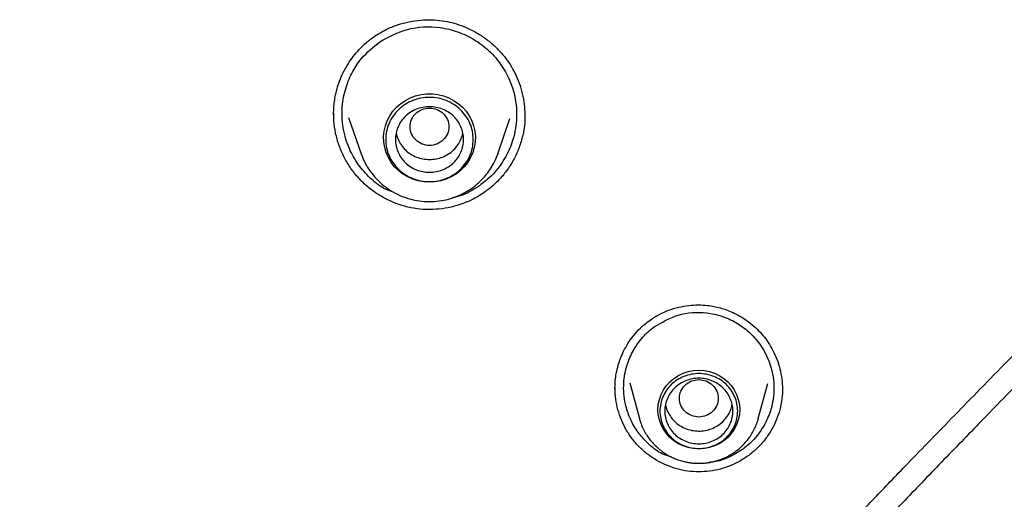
# Model space of a CAD drawing. Header units: millimetres. Extents: x 8 to 1762, y 12 to 2803.
# Tile 78 of 118: x 870 to 890, y 2358 to 2368. Entities that reach past the tile are written whole.
import ezdxf

# ---------------------------------------------------------------- set-up
doc = ezdxf.new("R2010")
doc.units = ezdxf.units.MM

msp = doc.modelspace()

# ---------------------------------------------------------------- linework, layer by layer
at = {"color": 7, "linetype": 'Continuous', "lineweight": 30}
for p, q in [((876.505, 2365.695), (876.762, 2364.95)), ((879.573, 2364.95), (879.823, 2365.675)), ((880.127, 2365.764), (880.128, 2365.723)), ((879.565, 2364.931), (879.572, 2364.95)), ((879.573, 2364.95), (879.566, 2364.931)), ((882.285, 2360.24), (882.484, 2359.502)), ((884.931, 2359.502), (885.126, 2360.226)), ((885.426, 2360.109), (885.426, 2360.093)), ((884.931, 2359.502), (884.926, 2359.485))]:
    msp.add_line(p, q, dxfattribs=at)
at = {"color": 7, "linetype": 'Continuous', "lineweight": 30, "flags": 128}
for points in [[(878.167, 2364.367), (878.051, 2364.374), (877.937, 2364.394), (877.827, 2364.428), (877.721, 2364.475), (877.622, 2364.534), (877.532, 2364.604), (877.451, 2364.685), (877.381, 2364.774), (877.323, 2364.871), (877.277, 2364.974), (877.246, 2365.082), (877.228, 2365.192), (877.224, 2365.304), (877.235, 2365.416), (877.26, 2365.525), (877.298, 2365.631), (877.35, 2365.731), (877.414, 2365.824), (877.49, 2365.909), (877.576, 2365.985), (877.671, 2366.049), (877.773, 2366.102), (877.881, 2366.143), (877.994, 2366.17), (878.109, 2366.184), (878.226, 2366.184), (878.341, 2366.17), (878.454, 2366.143), (878.562, 2366.102), (878.664, 2366.049), (878.759, 2365.985), (878.845, 2365.909), (878.921, 2365.824), (878.985, 2365.731), (879.036, 2365.631), (879.075, 2365.525), (879.1, 2365.416), (879.111, 2365.304), (879.107, 2365.192), (879.089, 2365.082), (879.057, 2364.974), (879.012, 2364.871), (878.954, 2364.774), (878.884, 2364.685), (878.803, 2364.604), (878.713, 2364.534), (878.614, 2364.475), (878.508, 2364.428), (878.398, 2364.394), (878.283, 2364.374), (878.167, 2364.367)], [(883.707, 2358.876), (883.598, 2358.883), (883.49, 2358.904), (883.386, 2358.938), (883.287, 2358.985), (883.196, 2359.044), (883.113, 2359.114), (883.041, 2359.193), (882.98, 2359.281), (882.931, 2359.376), (882.896, 2359.477), (882.874, 2359.58), (882.867, 2359.686), (882.874, 2359.792), (882.896, 2359.896), (882.931, 2359.996), (882.98, 2360.091), (883.041, 2360.179), (883.113, 2360.259), (883.196, 2360.329), (883.287, 2360.387), (883.386, 2360.434), (883.49, 2360.468), (883.598, 2360.489), (883.707, 2360.496), (883.817, 2360.489), (883.925, 2360.468), (884.029, 2360.434), (884.128, 2360.387), (884.219, 2360.329), (884.302, 2360.259), (884.374, 2360.179), (884.435, 2360.091), (884.484, 2359.996), (884.519, 2359.896), (884.541, 2359.792), (884.548, 2359.686), (884.541, 2359.58), (884.519, 2359.477), (884.484, 2359.376), (884.435, 2359.281), (884.374, 2359.193), (884.302, 2359.114), (884.219, 2359.044), (884.128, 2358.985), (884.029, 2358.938), (883.925, 2358.904), (883.817, 2358.883), (883.707, 2358.876)]]:
    msp.add_lwpolyline(points, dxfattribs=at)
at = {"color": 7, "linetype": 'Continuous', "lineweight": 30}
for points, knots in [([(877.044, 2367.373), (877.119, 2367.419), (877.267, 2367.511), (877.507, 2367.607), (877.746, 2367.671), (877.982, 2367.705), (878.209, 2367.712), (878.425, 2367.693), (878.628, 2367.653), (878.816, 2367.594), (879.016, 2367.51), (879.217, 2367.397), (879.412, 2367.255), (879.574, 2367.106), (879.711, 2366.952), (879.829, 2366.786), (879.931, 2366.604), (880.016, 2366.404), (880.08, 2366.189), (880.121, 2365.974), (880.127, 2365.83), (880.129, 2365.764)], [0, 0, 0, 0, 0.062579, 0.123027, 0.181234, 0.237057, 0.29038, 0.341145, 0.389418, 0.435542, 0.479526, 0.541321, 0.597949, 0.649273, 0.696003, 0.743467, 0.792812, 0.844098, 0.897316, 0.952427, 1, 1, 1, 1]), ([(877.145, 2367.255), (877.329, 2367.354), (877.713, 2367.561), (878.288, 2367.581), (878.749, 2367.472), (879.091, 2367.312), (879.404, 2367.076), (879.707, 2366.72), (879.922, 2366.248), (879.982, 2365.718), (879.908, 2365.264), (879.724, 2364.832), (879.469, 2364.498), (879.243, 2364.329), (879.167, 2364.273)], [0, 0, 0, 0, 0.110069, 0.22982, 0.293661, 0.35996, 0.428707, 0.499887, 0.606504, 0.700398, 0.78165, 0.850331, 0.949897, 1, 1, 1, 1]), ([(876.196, 2365.754), (876.196, 2365.773), (876.196, 2365.817), (876.199, 2365.896), (876.208, 2366.001), (876.229, 2366.135), (876.264, 2366.287), (876.318, 2366.454), (876.395, 2366.631), (876.49, 2366.801), (876.601, 2366.96), (876.725, 2367.104), (876.871, 2367.247), (876.985, 2367.33), (877.044, 2367.373)], [0, 0, 0, 0, 0.030222, 0.070623, 0.126296, 0.197271, 0.283408, 0.372592, 0.473669, 0.586712, 0.679454, 0.779117, 0.88587, 1, 1, 1, 1]), ([(877.439, 2364.155), (877.366, 2364.18), (877.182, 2364.243), (876.938, 2364.451), (876.694, 2364.721), (876.536, 2365.002), (876.44, 2365.261), (876.373, 2365.549), (876.357, 2365.911), (876.434, 2366.306), (876.576, 2366.637), (876.795, 2366.971), (877.011, 2367.147), (877.145, 2367.255)], [0, 0, 0, 0, 0.06075, 0.1513987, 0.2471362, 0.3480504, 0.4031968, 0.4652962, 0.5813401, 0.6867573, 0.7814421, 0.8653084, 1, 1, 1, 1]), ([(868.903, 2332.865), (868.95, 2332.956), (869.135, 2333.316), (869.46, 2333.93), (869.871, 2334.694), (870.27, 2335.418), (870.655, 2336.104), (871.025, 2336.752), (871.391, 2337.38), (871.751, 2337.987), (872.103, 2338.571), (872.434, 2339.11), (872.744, 2339.606), (873.04, 2340.074), (873.325, 2340.518), (873.608, 2340.953), (873.889, 2341.379), (874.175, 2341.806), (874.465, 2342.234), (874.759, 2342.663), (875.057, 2343.094), (875.549, 2343.797), (876.246, 2344.77), (877.157, 2346.005), (878.09, 2347.231), (879.039, 2348.444), (879.912, 2349.529), (880.702, 2350.49), (881.406, 2351.329), (882.118, 2352.161), (882.835, 2352.985), (883.546, 2353.788), (884.24, 2354.56), (884.912, 2355.298), (885.566, 2356.005), (886.073, 2356.548), (886.446, 2356.944), (886.7, 2357.213), (886.977, 2357.505), (887.281, 2357.823), (887.61, 2358.167), (887.99, 2358.562), (888.423, 2359.009), (888.912, 2359.513), (889.438, 2360.053), (889.979, 2360.605), (890.531, 2361.169), (891.093, 2361.742), (891.684, 2362.344), (892.301, 2362.978), (892.942, 2363.646), (893.605, 2364.35), (894.286, 2365.092), (894.736, 2365.606), (894.966, 2365.869)], [0, 0, 0, 0, 0.007311, 0.028852, 0.049414, 0.069008, 0.087638, 0.105308, 0.122023, 0.139306, 0.155436, 0.170412, 0.184235, 0.196904, 0.209679, 0.22166, 0.233716, 0.245852, 0.258065, 0.270356, 0.282724, 0.295167, 0.331131, 0.367446, 0.40376, 0.440053, 0.476308, 0.502114, 0.527905, 0.553691, 0.579481, 0.605067, 0.629405, 0.652927, 0.675637, 0.697536, 0.705555, 0.714217, 0.723749, 0.734153, 0.74543, 0.757581, 0.77303, 0.789701, 0.807599, 0.82673, 0.844859, 0.863985, 0.884119, 0.90528, 0.927461, 0.950653, 0.974839, 1, 1, 1, 1]), ([(878.167, 2365.892), (878.115, 2365.886), (878.011, 2365.874), (877.877, 2365.786), (877.789, 2365.658), (877.757, 2365.507), (877.789, 2365.356), (877.877, 2365.227), (878.011, 2365.142), (878.167, 2365.111), (878.324, 2365.142), (878.458, 2365.227), (878.546, 2365.356), (878.578, 2365.507), (878.546, 2365.658), (878.458, 2365.786), (878.324, 2365.874), (878.22, 2365.886), (878.167, 2365.892)], [0, 0, 0, 0, 0.0625, 0.125, 0.1875, 0.25, 0.3125, 0.375, 0.4375, 0.5, 0.5625, 0.625, 0.6875, 0.75, 0.8125, 0.875, 0.9375, 1, 1, 1, 1]), ([(879.264, 2364.134), (879.191, 2364.089), (879.043, 2363.998), (878.803, 2363.902), (878.554, 2363.835), (878.298, 2363.802), (878.04, 2363.801), (877.784, 2363.835), (877.534, 2363.902), (877.296, 2364.002), (877.073, 2364.132), (876.869, 2364.288), (876.686, 2364.469), (876.529, 2364.672), (876.4, 2364.894), (876.3, 2365.13), (876.233, 2365.376), (876.198, 2365.596), (876.199, 2365.733), (876.199, 2365.784)], [0, 0, 0, 0, 0.060833, 0.12125, 0.181432, 0.241514, 0.301621, 0.36191, 0.422239, 0.482444, 0.542612, 0.602769, 0.662924, 0.723121, 0.783256, 0.843268, 0.903275, 0.963368, 1, 1, 1, 1]), ([(880.128, 2365.753), (880.129, 2365.716), (880.133, 2365.594), (880.102, 2365.387), (880.038, 2365.138), (879.94, 2364.899), (879.812, 2364.676), (879.656, 2364.472), (879.474, 2364.287), (879.335, 2364.185), (879.264, 2364.134)], [0, 0, 0, 0, 0.057076, 0.19231, 0.327475, 0.461876, 0.595939, 0.730033, 0.864556, 1, 1, 1, 1]), ([(895.401, 2365.776), (895.193, 2365.526), (894.783, 2365.034), (894.161, 2364.328), (893.554, 2363.658), (892.963, 2363.023), (892.391, 2362.419), (891.842, 2361.846), (891.317, 2361.301), (890.81, 2360.779), (890.324, 2360.278), (889.859, 2359.801), (889.423, 2359.352), (889.005, 2358.921), (888.596, 2358.498), (888.193, 2358.079), (887.795, 2357.663), (887.401, 2357.251), (887.01, 2356.838), (886.62, 2356.426), (886.232, 2356.012), (885.848, 2355.601), (885.516, 2355.243), (885.245, 2354.949), (885.041, 2354.728), (884.867, 2354.538), (884.723, 2354.381), (884.624, 2354.272), (884.559, 2354.2), (884.508, 2354.144), (884.439, 2354.068), (884.343, 2353.963), (884.221, 2353.827), (884.071, 2353.661), (883.895, 2353.465), (883.692, 2353.239), (883.463, 2352.982), (883.208, 2352.694), (882.927, 2352.375), (882.732, 2352.152), (882.63, 2352.035)], [0, 0, 0, 0, 0.0520346, 0.102249, 0.150565, 0.1969434, 0.2413744, 0.2838356, 0.324263, 0.3626174, 0.4005389, 0.4361188, 0.469333, 0.5008006, 0.5321342, 0.5634141, 0.5938258, 0.624179, 0.6544708, 0.6846986, 0.7148601, 0.7449537, 0.7744664, 0.792774, 0.8087655, 0.8224395, 0.8337952, 0.8428317, 0.8459122, 0.8493015, 0.8547469, 0.8623289, 0.8720481, 0.883905, 0.8979005, 0.9140355, 0.9323113, 0.9527293, 0.9752914, 1, 1, 1, 1]), ([(877.481, 2365.376), (877.481, 2365.376), (877.485, 2365.332), (877.519, 2365.247), (877.581, 2365.13), (877.669, 2365.027), (877.776, 2364.942), (877.898, 2364.88), (878.03, 2364.84), (878.122, 2364.835), (878.167, 2364.832)], [0, 0, 0, 0, 0.000201, 0.14303, 0.285858, 0.428687, 0.571515, 0.714343, 0.857172, 1, 1, 1, 1]), ([(878.167, 2364.832), (878.213, 2364.835), (878.305, 2364.84), (878.437, 2364.88), (878.559, 2364.942), (878.665, 2365.027), (878.754, 2365.13), (878.816, 2365.247), (878.849, 2365.332), (878.854, 2365.376), (878.854, 2365.376)], [0, 0, 0, 0, 0.142828, 0.285657, 0.428485, 0.571313, 0.714142, 0.85697, 0.999799, 1, 1, 1, 1]), ([(876.762, 2364.95), (876.786, 2364.889), (876.835, 2364.766), (876.941, 2364.594), (877.072, 2364.433), (877.229, 2364.287), (877.408, 2364.164), (877.603, 2364.069), (877.806, 2364.004), (878.011, 2363.969), (878.215, 2363.962), (878.415, 2363.982), (878.619, 2364.029), (878.803, 2364.101), (878.969, 2364.191), (879.113, 2364.293), (879.239, 2364.407), (879.346, 2364.53), (879.435, 2364.656), (879.51, 2364.79), (879.547, 2364.885), (879.565, 2364.931)], [0, 0, 0, 0, 0.053295, 0.108453, 0.165612, 0.224956, 0.285675, 0.345201, 0.40341, 0.460317, 0.515937, 0.570286, 0.625573, 0.687401, 0.732499, 0.78073, 0.832128, 0.872785, 0.915248, 0.959519, 1, 1, 1, 1]), ([(879.167, 2364.273), (879.054, 2364.203), (878.888, 2364.1), (878.697, 2364.056), (878.636, 2364.042)], [0, 0, 0, 0, 0.677385, 1, 1, 1, 1]), ([(869.739, 2301.67), (869.745, 2302.063), (869.758, 2302.836), (869.779, 2303.975), (869.805, 2305.07), (869.837, 2306.122), (869.876, 2307.131), (869.92, 2308.079), (869.97, 2308.969), (870.024, 2309.802), (870.083, 2310.596), (870.145, 2311.351), (870.213, 2312.081), (870.285, 2312.785), (870.36, 2313.46), (870.435, 2314.091), (870.51, 2314.68), (870.584, 2315.226), (870.654, 2315.72), (870.72, 2316.165), (870.782, 2316.562), (870.839, 2316.921), (870.892, 2317.242), (870.941, 2317.535), (870.986, 2317.795), (871.026, 2318.022), (871.06, 2318.21), (871.088, 2318.367), (871.112, 2318.499), (871.134, 2318.615), (871.156, 2318.734), (871.183, 2318.874), (871.215, 2319.045), (871.255, 2319.251), (871.302, 2319.491), (871.357, 2319.763), (871.418, 2320.06), (871.483, 2320.372), (871.552, 2320.694), (871.624, 2321.024), (871.729, 2321.493), (871.872, 2322.11), (872.06, 2322.885), (872.266, 2323.697), (872.493, 2324.547), (872.741, 2325.434), (873.011, 2326.358), (873.306, 2327.317), (873.626, 2328.312), (873.974, 2329.341), (874.347, 2330.393), (874.742, 2331.456), (875.231, 2332.716), (875.825, 2334.163), (876.538, 2335.789), (877.277, 2337.374), (878.041, 2338.918), (878.828, 2340.421), (879.646, 2341.902), (880.495, 2343.359), (881.374, 2344.792), (882.218, 2346.099), (883.019, 2347.287), (883.769, 2348.358), (884.53, 2349.406), (885.294, 2350.421), (886.054, 2351.398), (886.842, 2352.376), (887.654, 2353.353), (888.489, 2354.328), (889.307, 2355.258), (890.107, 2356.146), (890.887, 2356.994), (891.493, 2357.642), (891.93, 2358.104), (892.194, 2358.383), (892.436, 2358.638), (892.648, 2358.86), (892.827, 2359.047), (892.974, 2359.201), (893.089, 2359.321), (893.171, 2359.407), (893.219, 2359.457), (893.252, 2359.492), (893.29, 2359.531), (893.354, 2359.598), (893.445, 2359.694), (893.565, 2359.819), (893.712, 2359.972), (893.886, 2360.154), (894.097, 2360.374), (894.346, 2360.636), (894.637, 2360.941), (894.961, 2361.282), (895.319, 2361.659), (895.705, 2362.071), (896.12, 2362.518), (896.561, 2363), (897.031, 2363.52), (897.348, 2363.884), (897.512, 2364.071)], [0, 0, 0, 0, 0.016671, 0.032736, 0.048196, 0.063051, 0.077303, 0.09095, 0.103263, 0.115038, 0.126276, 0.136977, 0.147141, 0.157334, 0.166922, 0.175907, 0.184287, 0.192063, 0.199234, 0.205443, 0.211114, 0.216248, 0.220845, 0.224906, 0.228808, 0.232039, 0.234659, 0.236904, 0.238802, 0.24035, 0.241933, 0.243928, 0.24639, 0.24932, 0.252792, 0.256751, 0.261111, 0.265622, 0.270268, 0.275049, 0.279965, 0.29064, 0.3019, 0.313746, 0.326178, 0.339194, 0.352797, 0.366984, 0.381757, 0.397116, 0.413047, 0.429144, 0.445213, 0.470406, 0.49553, 0.520584, 0.544675, 0.568703, 0.592667, 0.616568, 0.640405, 0.664178, 0.682812, 0.701409, 0.719909, 0.737989, 0.755595, 0.772727, 0.791621, 0.809905, 0.827579, 0.844644, 0.861099, 0.876941, 0.882725, 0.888365, 0.893425, 0.897814, 0.901532, 0.904579, 0.906955, 0.908659, 0.909693, 0.909946, 0.910736, 0.912021, 0.913938, 0.916419, 0.919464, 0.923072, 0.927245, 0.932587, 0.938637, 0.945394, 0.95286, 0.961033, 0.96975, 0.979149, 0.989232, 1, 1, 1, 1]), ([(882.683, 2361.512), (882.748, 2361.556), (882.875, 2361.641), (883.082, 2361.732), (883.29, 2361.796), (883.496, 2361.832), (883.695, 2361.844), (883.914, 2361.832), (884.146, 2361.786), (884.381, 2361.701), (884.586, 2361.594), (884.76, 2361.473), (884.905, 2361.346), (885.03, 2361.213), (885.139, 2361.067), (885.235, 2360.904), (885.316, 2360.723), (885.378, 2360.526), (885.419, 2360.319), (885.425, 2360.178), (885.428, 2360.109)], [0, 0, 0, 0, 0.061535, 0.120908, 0.178035, 0.232796, 0.285091, 0.334876, 0.405048, 0.470503, 0.531111, 0.586685, 0.6371, 0.683145, 0.730546, 0.78041, 0.832759, 0.88758, 0.944822, 1, 1, 1, 1]), ([(882.79, 2361.391), (882.95, 2361.484), (883.281, 2361.676), (883.782, 2361.704), (884.181, 2361.618), (884.476, 2361.487), (884.745, 2361.292), (885.017, 2360.986), (885.217, 2360.566), (885.272, 2360.085), (885.201, 2359.679), (885.037, 2359.308), (884.84, 2359.059), (884.679, 2358.922), (884.629, 2358.883), (884.613, 2358.871), (884.607, 2358.867)], [0, 0, 0, 0, 0.112779, 0.233344, 0.296927, 0.362542, 0.430197, 0.499893, 0.613027, 0.711585, 0.795641, 0.865261, 0.961124, 0.987707, 0.995639, 1, 1, 1, 1]), ([(881.983, 2360.112), (881.983, 2360.134), (881.983, 2360.19), (881.989, 2360.296), (882.009, 2360.439), (882.045, 2360.592), (882.097, 2360.747), (882.161, 2360.894), (882.249, 2361.051), (882.363, 2361.211), (882.506, 2361.371), (882.622, 2361.464), (882.683, 2361.512)], [0, 0, 0, 0, 0.041395, 0.106593, 0.195636, 0.308439, 0.39687, 0.495908, 0.605608, 0.726057, 0.857412, 1, 1, 1, 1]), ([(883.153, 2358.707), (883.084, 2358.727), (882.922, 2358.775), (882.706, 2358.942), (882.493, 2359.156), (882.362, 2359.361), (882.283, 2359.53), (882.235, 2359.655), (882.171, 2359.888), (882.145, 2360.215), (882.215, 2360.592), (882.345, 2360.894), (882.5, 2361.119), (882.648, 2361.279), (882.748, 2361.358), (882.79, 2361.391)], [0, 0, 0, 0, 0.064344, 0.151332, 0.242279, 0.337267, 0.369893, 0.410696, 0.458172, 0.589434, 0.704506, 0.803219, 0.885436, 0.951052, 1, 1, 1, 1]), ([(883.707, 2360.305), (883.655, 2360.299), (883.551, 2360.287), (883.417, 2360.198), (883.329, 2360.071), (883.297, 2359.919), (883.329, 2359.768), (883.417, 2359.639), (883.551, 2359.555), (883.707, 2359.523), (883.864, 2359.555), (883.998, 2359.639), (884.086, 2359.768), (884.118, 2359.919), (884.086, 2360.071), (883.998, 2360.198), (883.864, 2360.287), (883.76, 2360.299), (883.707, 2360.305)], [0, 0, 0, 0, 0.0625, 0.125, 0.1875, 0.25, 0.3125, 0.375, 0.4375, 0.5, 0.5625, 0.625, 0.6875, 0.75, 0.8125, 0.875, 0.9375, 1, 1, 1, 1]), ([(884.711, 2358.727), (884.648, 2358.685), (884.521, 2358.602), (884.313, 2358.51), (884.097, 2358.445), (883.874, 2358.409), (883.648, 2358.402), (883.422, 2358.424), (883.202, 2358.477), (882.99, 2358.559), (882.792, 2358.666), (882.609, 2358.798), (882.444, 2358.953), (882.301, 2359.127), (882.183, 2359.318), (882.091, 2359.523), (882.026, 2359.737), (881.988, 2359.945), (881.985, 2360.081), (881.984, 2360.143)], [0, 0, 0, 0, 0.06007, 0.119709, 0.179106, 0.238407, 0.29775, 0.357307, 0.416906, 0.476349, 0.535736, 0.595107, 0.654484, 0.713917, 0.773283, 0.8325, 0.891699, 0.950978, 1, 1, 1, 1]), ([(885.427, 2360.121), (885.427, 2360.106), (885.432, 2360.015), (885.411, 2359.849), (885.362, 2359.629), (885.282, 2359.417), (885.176, 2359.218), (885.045, 2359.034), (884.891, 2358.867), (884.771, 2358.773), (884.711, 2358.727)], [0, 0, 0, 0, 0.028377, 0.1676458, 0.3068528, 0.4453174, 0.5834632, 0.7216677, 0.8603404, 1, 1, 1, 1]), ([(883.022, 2359.793), (883.024, 2359.782), (883.031, 2359.728), (883.069, 2359.635), (883.137, 2359.52), (883.229, 2359.421), (883.339, 2359.34), (883.464, 2359.282), (883.597, 2359.249), (883.735, 2359.241), (883.872, 2359.259), (884.002, 2359.303), (884.122, 2359.37), (884.225, 2359.458), (884.308, 2359.565), (884.367, 2359.677), (884.385, 2359.756), (884.393, 2359.792)], [0, 0, 0, 0, 0.016762, 0.087869, 0.158977, 0.230084, 0.301191, 0.372299, 0.443406, 0.514514, 0.585621, 0.656728, 0.727836, 0.798943, 0.87005, 0.941158, 1, 1, 1, 1]), ([(882.487, 2359.495), (882.488, 2359.492), (882.498, 2359.446), (882.53, 2359.363), (882.581, 2359.25), (882.643, 2359.146), (882.712, 2359.051), (882.79, 2358.964), (882.876, 2358.884), (882.968, 2358.812), (883.066, 2358.749), (883.169, 2358.697), (883.274, 2358.654), (883.376, 2358.623), (883.466, 2358.603), (883.547, 2358.59), (883.625, 2358.582), (883.679, 2358.581), (883.707, 2358.581)], [0, 0, 0, 0, 0.007285, 0.085289, 0.164358, 0.235981, 0.307598, 0.379174, 0.45066, 0.521972, 0.592962, 0.663351, 0.732534, 0.798895, 0.857947, 0.900761, 0.948604, 1, 1, 1, 1]), ([(883.707, 2358.581), (883.75, 2358.582), (883.81, 2358.584), (883.899, 2358.594), (883.974, 2358.608), (884.063, 2358.63), (884.155, 2358.659), (884.249, 2358.698), (884.342, 2358.746), (884.434, 2358.803), (884.522, 2358.869), (884.605, 2358.944), (884.683, 2359.027), (884.753, 2359.118), (884.815, 2359.216), (884.868, 2359.321), (884.905, 2359.411), (884.92, 2359.467), (884.925, 2359.485)], [0, 0, 0, 0, 0.078074, 0.110117, 0.163296, 0.21868, 0.278233, 0.340541, 0.405034, 0.471259, 0.5389, 0.607725, 0.677566, 0.748302, 0.819846, 0.892142, 0.965153, 1, 1, 1, 1]), ([(884.607, 2358.867), (884.514, 2358.809), (884.331, 2358.696), (884.091, 2358.613), (883.952, 2358.602), (883.919, 2358.599)], [0, 0, 0, 0, 0.4400047, 0.8676453, 1, 1, 1, 1]), ([(883.771, 2358.584), (883.75, 2358.581), (883.709, 2358.575), (883.668, 2358.58), (883.647, 2358.583)], [0, 0, 0, 0, 0.502805, 1, 1, 1, 1])]:
    msp.add_open_spline(points, degree=3, knots=knots, dxfattribs=at)
for points in [[(879.067, 2365.244), (879.064, 2365.187), (879.057, 2365.074), (879.004, 2364.91), (878.921, 2364.759), (878.808, 2364.627), (878.671, 2364.518), (878.514, 2364.438), (878.344, 2364.388), (878.167, 2364.371), (877.991, 2364.388), (877.821, 2364.438), (877.664, 2364.518), (877.527, 2364.627), (877.414, 2364.759), (877.331, 2364.91), (877.279, 2365.074), (877.262, 2365.244), (877.279, 2365.414), (877.331, 2365.578), (877.414, 2365.729), (877.527, 2365.861), (877.664, 2365.97), (877.821, 2366.051), (877.991, 2366.1), (878.167, 2366.117), (878.344, 2366.1), (878.514, 2366.051), (878.671, 2365.97), (878.808, 2365.861), (878.921, 2365.729), (879.004, 2365.578), (879.057, 2365.414), (879.064, 2365.301), (879.067, 2365.244)], [(878.167, 2364.57), (878.122, 2364.572), (878.03, 2364.577), (877.898, 2364.617), (877.776, 2364.68), (877.669, 2364.764), (877.582, 2364.867), (877.517, 2364.984), (877.476, 2365.112), (877.463, 2365.244), (877.476, 2365.377), (877.517, 2365.504), (877.582, 2365.621), (877.669, 2365.724), (877.776, 2365.809), (877.898, 2365.871), (878.03, 2365.91), (878.167, 2365.923), (878.305, 2365.91), (878.437, 2365.871), (878.559, 2365.809), (878.666, 2365.724), (878.753, 2365.621), (878.818, 2365.504), (878.858, 2365.377), (878.872, 2365.244), (878.858, 2365.112), (878.818, 2364.984), (878.753, 2364.867), (878.666, 2364.764), (878.559, 2364.68), (878.437, 2364.617), (878.305, 2364.577), (878.213, 2364.572), (878.167, 2364.57)], [(884.507, 2359.656), (884.504, 2359.606), (884.499, 2359.505), (884.451, 2359.36), (884.377, 2359.225), (884.277, 2359.108), (884.155, 2359.011), (884.016, 2358.94), (883.865, 2358.896), (883.707, 2358.881), (883.55, 2358.896), (883.399, 2358.94), (883.26, 2359.011), (883.138, 2359.108), (883.038, 2359.225), (882.964, 2359.36), (882.918, 2359.505), (882.902, 2359.656), (882.918, 2359.808), (882.964, 2359.953), (883.038, 2360.088), (883.138, 2360.205), (883.26, 2360.302), (883.399, 2360.373), (883.55, 2360.417), (883.707, 2360.432), (883.865, 2360.417), (884.016, 2360.373), (884.155, 2360.302), (884.277, 2360.205), (884.377, 2360.088), (884.451, 2359.953), (884.499, 2359.808), (884.504, 2359.707), (884.507, 2359.656)], [(883.707, 2358.982), (883.662, 2358.984), (883.57, 2358.989), (883.438, 2359.03), (883.316, 2359.092), (883.209, 2359.176), (883.122, 2359.279), (883.057, 2359.397), (883.017, 2359.524), (883.003, 2359.656), (883.017, 2359.789), (883.057, 2359.916), (883.122, 2360.034), (883.209, 2360.137), (883.316, 2360.221), (883.438, 2360.284), (883.57, 2360.322), (883.707, 2360.335), (883.845, 2360.322), (883.977, 2360.284), (884.099, 2360.221), (884.206, 2360.137), (884.293, 2360.034), (884.358, 2359.916), (884.398, 2359.789), (884.412, 2359.656), (884.398, 2359.524), (884.358, 2359.397), (884.293, 2359.279), (884.206, 2359.176), (884.099, 2359.092), (883.977, 2359.03), (883.845, 2358.989), (883.753, 2358.984), (883.707, 2358.982)]]:
    msp.add_open_spline(points, degree=3, dxfattribs=at)

doc.saveas('drawing.dxf')
